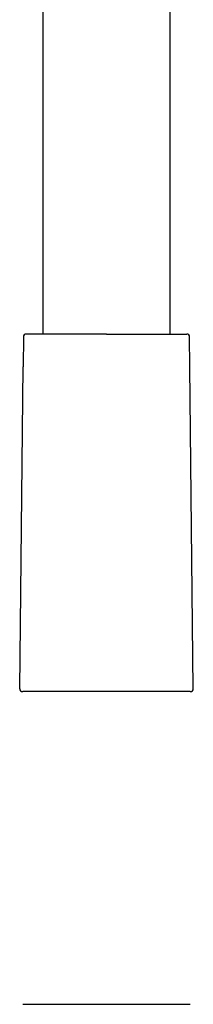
# Model space of a CAD drawing. Header units: millimetres. Extents: x 8 to 891, y 12 to 2057.
# Tile 7 of 15: x 520 to 550, y 1035 to 1206. Entities that reach past the tile are written whole.
import ezdxf

# ---------------------------------------------------------------- set-up
doc = ezdxf.new("R2010")
doc.units = ezdxf.units.MM

msp = doc.modelspace()

# ---------------------------------------------------------------- linework, layer by layer
at = {"color": 7, "linetype": 'Continuous', "lineweight": 30}
for p, q in [((524.1, 1340.09), (524.1, 1151.28)), ((546.1, 1151.28), (546.1, 1340.09)), ((520.74, 1150.78), (520.69, 1145.58)), ((549.51, 1145.58), (549.46, 1150.78)), ((520.11, 1089.8), (520.69, 1145.58)), ((550.09, 1089.8), (549.51, 1145.58)), ((520.62, 1035.1), (549.58, 1035.1))]:
    msp.add_line(p, q, dxfattribs=at)
for centre, start, end in [((521.24, 1150.78), 90, 179.4), ((548.96, 1150.78), 0.6, 90), ((520.61, 1089.79), 179.4, 270), ((549.59, 1089.79), 270, 0.6)]:
    msp.add_arc(centre, 0.5, start, end, dxfattribs=at)
for points, knots in [([(535.1, 1151.28), (534.94, 1151.28), (534.63, 1151.28), (534.15, 1151.28), (533.68, 1151.28), (533.21, 1151.28), (532.74, 1151.28), (532.23, 1151.28), (531.68, 1151.28), (531.12, 1151.28), (530.55, 1151.28), (530.01, 1151.28), (529.48, 1151.28), (528.97, 1151.28), (528.48, 1151.28), (527.99, 1151.28), (527.51, 1151.28), (527.04, 1151.28), (526.58, 1151.28), (526.14, 1151.28), (525.71, 1151.28), (525.27, 1151.28), (524.81, 1151.28), (524.34, 1151.28), (523.9, 1151.28), (523.53, 1151.28), (523.2, 1151.28), (522.92, 1151.28), (522.67, 1151.28), (522.43, 1151.28), (522.22, 1151.28), (522.04, 1151.28), (521.88, 1151.28), (521.74, 1151.28), (521.61, 1151.28), (521.51, 1151.28), (521.4, 1151.28), (521.32, 1151.28), (521.26, 1151.28), (521.25, 1151.28), (521.24, 1151.28)], [0, 0, 0, 0, 0.02178, 0.043516, 0.065233, 0.086956, 0.108711, 0.131349, 0.158519, 0.185648, 0.212786, 0.239983, 0.265761, 0.291472, 0.317158, 0.342862, 0.368624, 0.394953, 0.421211, 0.447442, 0.473692, 0.500005, 0.532902, 0.565705, 0.598502, 0.631381, 0.657159, 0.68287, 0.708556, 0.734259, 0.760022, 0.783118, 0.80616, 0.829178, 0.852202, 0.875263, 0.897525, 0.931688, 0.965813, 1, 1, 1, 1]), ([(535.1, 1151.28), (535.26, 1151.28), (535.57, 1151.28), (536.05, 1151.28), (536.52, 1151.28), (536.99, 1151.28), (537.46, 1151.28), (537.91, 1151.28), (538.32, 1151.28), (538.71, 1151.28), (539.08, 1151.28), (539.46, 1151.28), (539.83, 1151.28), (540.25, 1151.28), (540.72, 1151.28), (541.23, 1151.28), (541.72, 1151.28), (542.21, 1151.28), (542.73, 1151.28), (543.27, 1151.28), (543.84, 1151.28), (544.38, 1151.28), (544.87, 1151.28), (545.3, 1151.28), (545.68, 1151.28), (546.04, 1151.28), (546.38, 1151.28), (546.68, 1151.28), (546.95, 1151.28), (547.18, 1151.28), (547.41, 1151.28), (547.61, 1151.28), (547.81, 1151.28), (547.99, 1151.28), (548.16, 1151.28), (548.32, 1151.28), (548.46, 1151.28), (548.59, 1151.28), (548.69, 1151.28), (548.8, 1151.28), (548.88, 1151.28), (548.94, 1151.28), (548.95, 1151.28), (548.96, 1151.28)], [0, 0, 0, 0, 0.0217725, 0.0435041, 0.0652201, 0.0869459, 0.1087071, 0.1313373, 0.1494497, 0.1675407, 0.1856251, 0.2037176, 0.2218329, 0.2399856, 0.2657482, 0.2914513, 0.3171373, 0.3428482, 0.3686262, 0.4015045, 0.4343012, 0.467104, 0.5000008, 0.5263138, 0.5525634, 0.5787944, 0.6050519, 0.6313807, 0.6528552, 0.6742836, 0.6956902, 0.7170996, 0.738536, 0.7600239, 0.7831052, 0.806139, 0.8291555, 0.8521852, 0.8752583, 0.897515, 0.9316646, 0.9657933, 1, 1, 1, 1]), ([(549.59, 1089.29), (549.59, 1089.29), (549.59, 1089.29), (549.58, 1089.29), (549.57, 1089.29), (549.54, 1089.29), (549.51, 1089.29), (549.48, 1089.29), (549.44, 1089.29), (549.39, 1089.29), (549.35, 1089.29), (549.3, 1089.29), (549.25, 1089.29), (549.2, 1089.29), (549.14, 1089.29), (549.08, 1089.29), (549, 1089.29), (548.9, 1089.29), (548.78, 1089.29), (548.64, 1089.29), (548.49, 1089.29), (548.34, 1089.29), (548.17, 1089.29), (547.99, 1089.29), (547.82, 1089.29), (547.65, 1089.29), (547.47, 1089.29), (547.29, 1089.29), (547.1, 1089.29), (546.9, 1089.29), (546.67, 1089.29), (546.39, 1089.29), (546.08, 1089.29), (545.74, 1089.29), (545.39, 1089.29), (545.02, 1089.29), (544.63, 1089.29), (544.22, 1089.29), (543.79, 1089.29), (543.35, 1089.29), (542.89, 1089.29), (542.41, 1089.29), (541.88, 1089.29), (541.31, 1089.29), (540.67, 1089.29), (540.02, 1089.29), (539.35, 1089.29), (538.67, 1089.29), (537.97, 1089.29), (537.26, 1089.29), (536.54, 1089.29), (535.82, 1089.29), (535.14, 1089.29), (534.5, 1089.29), (533.9, 1089.29), (533.3, 1089.29), (532.7, 1089.29), (532.11, 1089.29), (531.53, 1089.29), (530.96, 1089.29), (530.4, 1089.29), (529.85, 1089.29), (529.31, 1089.29), (528.79, 1089.29), (528.28, 1089.29), (527.79, 1089.29), (527.31, 1089.29), (526.85, 1089.29), (526.41, 1089.29), (525.98, 1089.29), (525.61, 1089.29), (525.28, 1089.29), (525, 1089.29), (524.72, 1089.29), (524.46, 1089.29), (524.21, 1089.29), (523.96, 1089.29), (523.73, 1089.29), (523.5, 1089.29), (523.28, 1089.29), (523.06, 1089.29), (522.85, 1089.29), (522.65, 1089.29), (522.45, 1089.29), (522.27, 1089.29), (522.1, 1089.29), (521.95, 1089.29), (521.83, 1089.29), (521.73, 1089.29), (521.62, 1089.29), (521.53, 1089.29), (521.43, 1089.29), (521.35, 1089.29), (521.26, 1089.29), (521.18, 1089.29), (521.09, 1089.29), (521, 1089.29), (520.93, 1089.29), (520.86, 1089.29), (520.8, 1089.29), (520.75, 1089.29), (520.69, 1089.29), (520.65, 1089.29), (520.61, 1089.29), (520.61, 1089.29), (520.61, 1089.29)], [0, 0, 0, 0, 0.006785, 0.013564, 0.02034, 0.027117, 0.033896, 0.040682, 0.04814, 0.053415, 0.058687, 0.063958, 0.069228, 0.0745, 0.079775, 0.085054, 0.090338, 0.098995, 0.10764, 0.116279, 0.124918, 0.133563, 0.142222, 0.151656, 0.159256, 0.166848, 0.174437, 0.182026, 0.18962, 0.197223, 0.20484, 0.215702, 0.226573, 0.237465, 0.248851, 0.260227, 0.271607, 0.283446, 0.295302, 0.307191, 0.319492, 0.331772, 0.344048, 0.3592, 0.374392, 0.389798, 0.405328, 0.420836, 0.436568, 0.452346, 0.468236, 0.484132, 0.499998, 0.513208, 0.526445, 0.539732, 0.552907, 0.566043, 0.579162, 0.592075, 0.605009, 0.617986, 0.630668, 0.643316, 0.655952, 0.668218, 0.680498, 0.692809, 0.704688, 0.716543, 0.728393, 0.736921, 0.74545, 0.753986, 0.762536, 0.770699, 0.778854, 0.787006, 0.795161, 0.803637, 0.812099, 0.820552, 0.829002, 0.837456, 0.84592, 0.854399, 0.862106, 0.868052, 0.873994, 0.879933, 0.885871, 0.891812, 0.897756, 0.903706, 0.909664, 0.917343, 0.925013, 0.932679, 0.940346, 0.948018, 0.955699, 0.962711, 0.975138, 0.987561, 1, 1, 1, 1])]:
    msp.add_open_spline(points, degree=3, knots=knots, dxfattribs=at)

doc.saveas('drawing.dxf')
